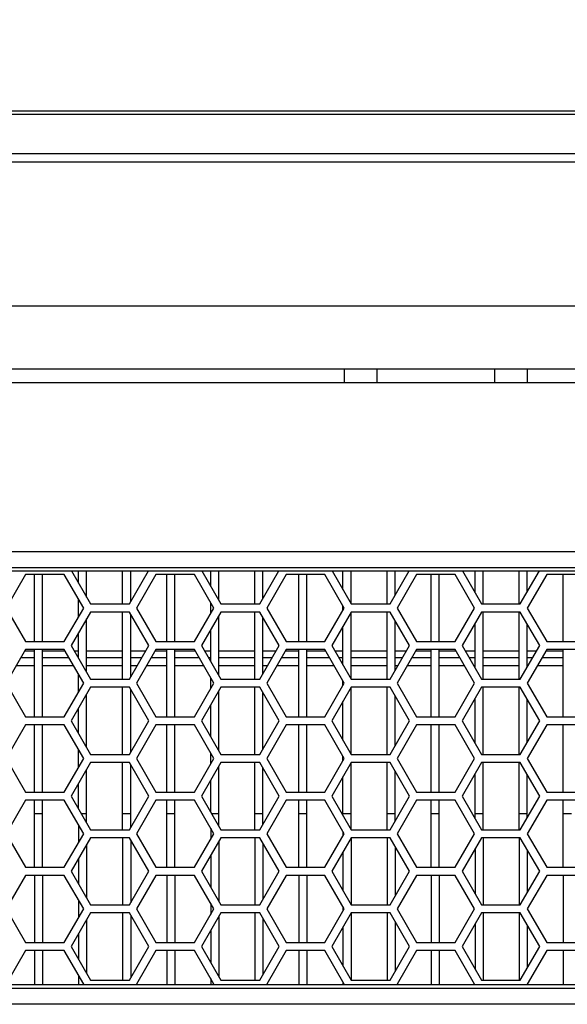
# Model space of a CAD drawing. Header units: millimetres. Extents: x 0 to 420, y 0 to 297.
# Tile 26 of 140: x 103 to 111, y 226 to 241. Entities that reach past the tile are written whole.
import ezdxf

# ---------------------------------------------------------------- set-up
doc = ezdxf.new("R2010")
doc.units = ezdxf.units.MM
doc.header["$LTSCALE"] = 23.1
doc.layers.get('0').update_dxf_attribs({"linetype": 'CONTINUOUS'})
doc.layers.add('DIM_PILOTEES', color=7, linetype='CONTINUOUS')
doc.styles.get("Standard").update_dxf_attribs({"font": 'txt', "width": 0.7})
doc.dimstyles.new('DIMSTYLE_1', dxfattribs={"dimtxt": 2.5, "dimasz": 3.5, "dimexe": 2, "dimexo": 0, "dimtad": 1, "dimdec": 0, "dimlfac": 5, "dimdsep": 46, "dimtxsty": 'Standard', "dimblk": '_FILLED', "dimblk1": '_FILLED', "dimblk2": '_FILLED', "dimcen": 0.09, "dimazin": 2, "dimtp": 0.8, "dimtm": 0.8, "dimtfac": 1, "dimtdec": 0, "dimtofl": 0, "dimtmove": 0, "dimatfit": 3, "dimldrblk": '_FILLED', "dimfxl": 0, "dimtolj": 1, "dimarcsym": 0})

# ---------------------------------------------------------------- blocks, each defined once
blk = doc.blocks.new('_FILLED')
at = {"color": 0, "linetype": 'ByBlock'}
blk.add_solid([(0, 0), (-1, 0.1429), (-1, -0.1429)], dxfattribs=at)
blk = doc.blocks.new('*D1')
at = {"layer": 'DIM_PILOTEES', "color": 2, "linetype": 'Continuous'}
for p, q in [((64.544, 228.583), (64.544, 251.421)), ((153.284, 228.583), (153.284, 251.421)), ((64.544, 249.421), (108.914, 249.421)), ((153.284, 249.421), (108.914, 249.421))]:
    blk.add_line(p, q, dxfattribs=at)
at = {"layer": 'DIM_PILOTEES', "color": 2, "linetype": 'Continuous', "xscale": 3.5, "yscale": 3.5, "zscale": 3.5, "rotation": 180}
blk.add_blockref('_FILLED', (64.544, 249.421), dxfattribs=at)
at = {"layer": 'DIM_PILOTEES', "color": 2, "linetype": 'Continuous', "xscale": 3.5, "yscale": 3.5, "zscale": 3.5}
blk.add_blockref('_FILLED', (153.284, 249.421), dxfattribs=at)
at = {"layer": 'DIM_PILOTEES', "color": 2, "linetype": 'Continuous', "insert": (108.914, 252.546), "char_height": 2.5, "width": 8.83929, "attachment_point": 2, "line_spacing_factor": 0.9}
blk.add_mtext('{\\ftxt;\\W0.0001;\\H0.0001;\\~}{\\ftxt;\\W2.3571428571;\\H2.5; }{\\ftxt;\\W0.0001;\\H0.0001;\\~}', dxfattribs=at)

msp = doc.modelspace()

# ---------------------------------------------------------------- linework, layer by layer
at = {"color": 7, "linetype": 'Continuous'}
for p, q in [((67.5419, 239.4205), (150.2863, 239.4205)), ((85.3119, 239.3715), (132.5164, 239.3715)), ((133.1372, 238.6578), (84.691, 238.6578)), ((132.9207, 238.7809), (84.9075, 238.7809)), ((66.3641, 236.5205), (151.4641, 236.5205)), ((66.3641, 235.5805), (151.4641, 235.5805)), ((107.5489, 235.5805), (107.5489, 235.3805)), ((108.0364, 235.5805), (108.0364, 235.3805)), ((109.7918, 235.3805), (109.7918, 235.5805)), ((110.2793, 235.3805), (110.2793, 235.5805)), ((68.2641, 235.3805), (149.5641, 235.3805)), ((74.9606, 232.8605), (142.8676, 232.8605)), ((74.9606, 232.6258), (142.8676, 232.6258)), ((75.0536, 232.5724), (142.7746, 232.5724)), ((102.8057, 232.5205), (102.5171, 232.0205)), ((103.3831, 232.5205), (102.8057, 232.5205)), ((102.9401, 231.5205), (102.9401, 232.5205)), ((103.0601, 231.5205), (103.0601, 232.5205)), ((103.6718, 232.0205), (103.3831, 232.5205)), ((103.4917, 232.5724), (103.7757, 232.0805)), ((103.5961, 232.3916), (103.5961, 232.5724)), ((103.7161, 232.1837), (103.7161, 232.5724)), ((104.2521, 232.0805), (104.2521, 232.5724)), ((104.353, 232.0805), (104.637, 232.5724)), ((104.3721, 232.1136), (104.3721, 232.5724)), ((104.7456, 232.5205), (104.457, 232.0205)), ((105.323, 232.5205), (104.7456, 232.5205)), ((104.9081, 231.5205), (104.9081, 232.5205)), ((105.0281, 231.5205), (105.0281, 232.5205)), ((105.6117, 232.0205), (105.323, 232.5205)), ((105.4316, 232.5724), (105.7156, 232.0805)), ((105.5641, 232.3429), (105.5641, 232.5724)), ((105.6841, 232.1351), (105.6841, 232.5724)), ((106.2201, 232.0805), (106.2201, 232.5724)), ((106.2929, 232.0805), (106.5769, 232.5724)), ((106.3401, 232.1622), (106.3401, 232.5724)), ((106.6855, 232.5205), (106.3969, 232.0205)), ((107.2629, 232.5205), (106.6855, 232.5205)), ((106.8761, 231.5205), (106.8761, 232.5205)), ((106.9961, 231.5205), (106.9961, 232.5205)), ((107.5516, 232.0205), (107.2629, 232.5205)), ((107.3715, 232.5724), (107.6555, 232.0805)), ((107.5321, 232.2942), (107.5321, 232.5724)), ((107.6521, 232.0864), (107.6521, 232.5724)), ((108.1881, 232.0805), (108.1881, 232.5724)), ((108.2328, 232.0805), (108.5168, 232.5724)), ((108.3081, 232.2109), (108.3081, 232.5724)), ((108.6254, 232.5205), (108.3368, 232.0205)), ((109.2028, 232.5205), (108.6254, 232.5205)), ((108.8441, 231.5205), (108.8441, 232.5205)), ((108.9641, 231.5205), (108.9641, 232.5205)), ((109.4915, 232.0205), (109.2028, 232.5205)), ((109.3114, 232.5724), (109.5954, 232.0805)), ((109.5001, 232.2456), (109.5001, 232.5724)), ((109.6201, 232.0805), (109.6201, 232.5724)), ((110.1561, 232.0805), (110.1561, 232.5724)), ((110.1727, 232.0805), (110.4567, 232.5724)), ((110.2761, 232.2596), (110.2761, 232.5724)), ((110.5653, 232.5205), (110.2766, 232.0205)), ((111.1427, 232.5205), (110.5653, 232.5205)), ((110.8121, 231.5205), (110.8121, 232.5205)), ((103.5961, 231.8895), (103.5961, 232.1516)), ((103.7757, 232.0805), (104.353, 232.0805)), ((105.5641, 231.9382), (105.5641, 232.1029)), ((105.7156, 232.0805), (106.2929, 232.0805)), ((107.5321, 231.9868), (107.5321, 232.0542)), ((107.6555, 232.0805), (108.2328, 232.0805)), ((109.5954, 232.0805), (110.1727, 232.0805)), ((102.5171, 232.0205), (102.8057, 231.5205)), ((103.3831, 231.5205), (103.6718, 232.0205)), ((103.7757, 231.9605), (103.487, 231.4605)), ((104.353, 231.9605), (103.7757, 231.9605)), ((104.2521, 230.9605), (104.2521, 231.9605)), ((104.6417, 231.4605), (104.353, 231.9605)), ((104.3721, 230.9936), (104.3721, 231.9275)), ((104.457, 232.0205), (104.7456, 231.5205)), ((105.323, 231.5205), (105.6117, 232.0205)), ((105.7156, 231.9605), (105.4269, 231.4605)), ((106.2929, 231.9605), (105.7156, 231.9605)), ((106.2201, 230.9605), (106.2201, 231.9605)), ((106.5816, 231.4605), (106.2929, 231.9605)), ((106.3969, 232.0205), (106.6855, 231.5205)), ((107.2629, 231.5205), (107.5516, 232.0205)), ((107.6555, 231.9605), (107.3668, 231.4605)), ((107.6521, 230.9664), (107.6521, 231.9547)), ((108.2328, 231.9605), (107.6555, 231.9605)), ((108.1881, 230.9605), (108.1881, 231.9605)), ((108.5215, 231.4605), (108.2328, 231.9605)), ((108.3368, 232.0205), (108.6254, 231.5205)), ((109.2028, 231.5205), (109.4915, 232.0205)), ((109.5954, 231.9605), (109.3067, 231.4605)), ((110.1727, 231.9605), (109.5954, 231.9605)), ((109.6201, 230.9605), (109.6201, 231.9605)), ((110.1561, 230.9605), (110.1561, 231.9605)), ((110.4614, 231.4605), (110.1727, 231.9605)), ((110.2766, 232.0205), (110.5653, 231.5205)), ((103.7161, 231.0637), (103.7161, 231.8573)), ((105.6841, 231.0151), (105.6841, 231.906)), ((106.3401, 231.0422), (106.3401, 231.8788)), ((108.3081, 231.0909), (108.3081, 231.8302)), ((109.5001, 231.1256), (109.5001, 231.7955)), ((110.2761, 231.1396), (110.2761, 231.7815)), ((103.5961, 231.2716), (103.5961, 231.6495)), ((105.5641, 231.2229), (105.5641, 231.6982)), ((107.5321, 231.1742), (107.5321, 231.7468)), ((102.8057, 231.5205), (103.3831, 231.5205)), ((104.7456, 231.5205), (105.323, 231.5205)), ((106.6855, 231.5205), (107.2629, 231.5205)), ((108.6254, 231.5205), (109.2028, 231.5205)), ((110.5653, 231.5205), (111.1427, 231.5205)), ((102.8057, 231.4005), (102.5171, 230.9005)), ((102.9401, 231.3805), (102.7942, 231.3805)), ((103.3831, 231.4005), (102.8057, 231.4005)), ((102.9401, 230.4005), (102.9401, 231.4005)), ((103.0601, 230.4005), (103.0601, 231.4005)), ((103.3946, 231.3805), (103.0601, 231.3805)), ((103.6718, 230.9005), (103.3831, 231.4005)), ((103.487, 231.4605), (103.7757, 230.9605)), ((103.5961, 231.3805), (103.5332, 231.3805)), ((104.2521, 231.3805), (103.7161, 231.3805)), ((104.353, 230.9605), (104.6417, 231.4605)), ((104.5955, 231.3805), (104.3721, 231.3805)), ((104.7456, 231.4005), (104.457, 230.9005)), ((104.9081, 231.3805), (104.7341, 231.3805)), ((105.323, 231.4005), (104.7456, 231.4005)), ((104.9081, 230.4005), (104.9081, 231.4005)), ((105.0281, 230.4005), (105.0281, 231.4005)), ((105.3345, 231.3805), (105.0281, 231.3805)), ((105.6117, 230.9005), (105.323, 231.4005)), ((105.4269, 231.4605), (105.7156, 230.9605)), ((105.5641, 231.3805), (105.4731, 231.3805)), ((106.2201, 231.3805), (105.6841, 231.3805)), ((106.2929, 230.9605), (106.5816, 231.4605)), ((106.5354, 231.3805), (106.3401, 231.3805)), ((106.6855, 231.4005), (106.3969, 230.9005)), ((106.8761, 231.3805), (106.674, 231.3805)), ((107.2629, 231.4005), (106.6855, 231.4005)), ((106.8761, 230.4005), (106.8761, 231.4005)), ((106.9961, 230.4005), (106.9961, 231.4005)), ((107.2744, 231.3805), (106.9961, 231.3805)), ((107.5516, 230.9005), (107.2629, 231.4005)), ((107.3668, 231.4605), (107.6555, 230.9605)), ((107.5321, 231.3805), (107.413, 231.3805)), ((108.1881, 231.3805), (107.6521, 231.3805)), ((108.2328, 230.9605), (108.5215, 231.4605)), ((108.4753, 231.3805), (108.3081, 231.3805)), ((108.6254, 231.4005), (108.3368, 230.9005)), ((108.8441, 231.3805), (108.6139, 231.3805)), ((109.2028, 231.4005), (108.6254, 231.4005)), ((108.8441, 230.4005), (108.8441, 231.4005)), ((108.9641, 230.4005), (108.9641, 231.4005)), ((109.2143, 231.3805), (108.9641, 231.3805)), ((109.4915, 230.9005), (109.2028, 231.4005)), ((109.3067, 231.4605), (109.5954, 230.9605)), ((109.5001, 231.3805), (109.3529, 231.3805)), ((110.1561, 231.3805), (109.6201, 231.3805)), ((110.1727, 230.9605), (110.4614, 231.4605)), ((110.4152, 231.3805), (110.2761, 231.3805)), ((110.5653, 231.4005), (110.2766, 230.9005)), ((110.8121, 231.3805), (110.5538, 231.3805)), ((111.1427, 231.4005), (110.5653, 231.4005)), ((110.8121, 230.4005), (110.8121, 231.4005)), ((102.9401, 231.2805), (102.7365, 231.2805)), ((103.4524, 231.2805), (103.0601, 231.2805)), ((103.5961, 231.2805), (103.5909, 231.2805)), ((104.2521, 231.2805), (103.7161, 231.2805)), ((104.5378, 231.2805), (104.3721, 231.2805)), ((104.9081, 231.2805), (104.6763, 231.2805)), ((105.3923, 231.2805), (105.0281, 231.2805)), ((105.5641, 231.2805), (105.5308, 231.2805)), ((106.2201, 231.2805), (105.6841, 231.2805)), ((106.4777, 231.2805), (106.3401, 231.2805)), ((106.8761, 231.2805), (106.6162, 231.2805)), ((107.3322, 231.2805), (106.9961, 231.2805)), ((107.5321, 231.2805), (107.4707, 231.2805)), ((108.1881, 231.2805), (107.6521, 231.2805)), ((108.4176, 231.2805), (108.3081, 231.2805)), ((108.8441, 231.2805), (108.5561, 231.2805)), ((109.2721, 231.2805), (108.9641, 231.2805)), ((109.5001, 231.2805), (109.4106, 231.2805)), ((110.1561, 231.2805), (109.6201, 231.2805)), ((110.3575, 231.2805), (110.2761, 231.2805)), ((110.8121, 231.2805), (110.496, 231.2805)), ((102.9401, 231.1605), (102.6672, 231.1605)), ((103.5216, 231.1605), (103.0601, 231.1605)), ((103.5961, 230.7695), (103.5961, 231.0316)), ((104.2521, 231.1605), (103.7161, 231.1605)), ((104.4685, 231.1605), (104.3721, 231.1605)), ((104.9081, 231.1605), (104.6071, 231.1605)), ((105.4615, 231.1605), (105.0281, 231.1605)), ((106.2201, 231.1605), (105.6841, 231.1605)), ((106.4084, 231.1605), (106.3401, 231.1605)), ((106.8761, 231.1605), (106.547, 231.1605)), ((107.4014, 231.1605), (106.9961, 231.1605)), ((108.1881, 231.1605), (107.6521, 231.1605)), ((108.3483, 231.1605), (108.3081, 231.1605)), ((108.8441, 231.1605), (108.4869, 231.1605)), ((109.3413, 231.1605), (108.9641, 231.1605)), ((109.5001, 231.1605), (109.4799, 231.1605)), ((110.1561, 231.1605), (109.6201, 231.1605)), ((110.2882, 231.1605), (110.2761, 231.1605)), ((110.8121, 231.1605), (110.4268, 231.1605)), ((102.5171, 230.9005), (102.8057, 230.4005)), ((103.3831, 230.4005), (103.6718, 230.9005)), ((103.7757, 230.9605), (104.353, 230.9605)), ((104.457, 230.9005), (104.7456, 230.4005)), ((105.323, 230.4005), (105.6117, 230.9005)), ((105.5641, 230.8182), (105.5641, 230.9829)), ((105.7156, 230.9605), (106.2929, 230.9605)), ((106.3969, 230.9005), (106.6855, 230.4005)), ((107.2629, 230.4005), (107.5516, 230.9005)), ((107.5321, 230.8668), (107.5321, 230.9342)), ((107.6555, 230.9605), (108.2328, 230.9605)), ((108.3368, 230.9005), (108.6254, 230.4005)), ((109.2028, 230.4005), (109.4915, 230.9005)), ((109.5954, 230.9605), (110.1727, 230.9605)), ((110.2766, 230.9005), (110.5653, 230.4005)), ((103.7757, 230.8405), (103.487, 230.3405)), ((103.7161, 229.9437), (103.7161, 230.7373)), ((104.353, 230.8405), (103.7757, 230.8405)), ((104.2521, 229.8405), (104.2521, 230.8405)), ((104.6417, 230.3405), (104.353, 230.8405)), ((104.3721, 229.8736), (104.3721, 230.8075)), ((105.7156, 230.8405), (105.4269, 230.3405)), ((105.6841, 229.8951), (105.6841, 230.786)), ((106.2929, 230.8405), (105.7156, 230.8405)), ((106.2201, 229.8405), (106.2201, 230.8405)), ((106.5816, 230.3405), (106.2929, 230.8405)), ((106.3401, 229.9222), (106.3401, 230.7588)), ((107.6555, 230.8405), (107.3668, 230.3405)), ((107.6521, 229.8464), (107.6521, 230.8347)), ((108.2328, 230.8405), (107.6555, 230.8405)), ((108.1881, 229.8405), (108.1881, 230.8405)), ((108.5215, 230.3405), (108.2328, 230.8405)), ((109.5954, 230.8405), (109.3067, 230.3405)), ((110.1727, 230.8405), (109.5954, 230.8405)), ((109.6201, 229.8405), (109.6201, 230.8405)), ((110.1561, 229.8405), (110.1561, 230.8405)), ((110.4614, 230.3405), (110.1727, 230.8405)), ((107.5321, 230.0542), (107.5321, 230.6268)), ((108.3081, 229.9709), (108.3081, 230.7102)), ((109.5001, 230.0056), (109.5001, 230.6755)), ((110.2761, 230.0196), (110.2761, 230.6615)), ((103.5961, 230.1516), (103.5961, 230.5295)), ((105.5641, 230.1029), (105.5641, 230.5782)), ((102.8057, 230.4005), (103.3831, 230.4005)), ((103.487, 230.3405), (103.7757, 229.8405)), ((104.353, 229.8405), (104.6417, 230.3405)), ((104.7456, 230.4005), (105.323, 230.4005)), ((105.4269, 230.3405), (105.7156, 229.8405)), ((106.2929, 229.8405), (106.5816, 230.3405)), ((106.6855, 230.4005), (107.2629, 230.4005)), ((107.3668, 230.3405), (107.6555, 229.8405)), ((108.2328, 229.8405), (108.5215, 230.3405)), ((108.6254, 230.4005), (109.2028, 230.4005)), ((109.3067, 230.3405), (109.5954, 229.8405)), ((110.1727, 229.8405), (110.4614, 230.3405)), ((110.5653, 230.4005), (111.1427, 230.4005)), ((102.8057, 230.2805), (102.5171, 229.7805)), ((103.3831, 230.2805), (102.8057, 230.2805)), ((102.9401, 229.2805), (102.9401, 230.2805)), ((103.0601, 229.2805), (103.0601, 230.2805)), ((103.6718, 229.7805), (103.3831, 230.2805)), ((104.7456, 230.2805), (104.457, 229.7805)), ((105.323, 230.2805), (104.7456, 230.2805)), ((104.9081, 229.2805), (104.9081, 230.2805)), ((105.0281, 229.2805), (105.0281, 230.2805)), ((105.6117, 229.7805), (105.323, 230.2805)), ((106.6855, 230.2805), (106.3969, 229.7805)), ((107.2629, 230.2805), (106.6855, 230.2805)), ((106.8761, 229.2805), (106.8761, 230.2805)), ((106.9961, 229.2805), (106.9961, 230.2805)), ((107.5516, 229.7805), (107.2629, 230.2805)), ((108.6254, 230.2805), (108.3368, 229.7805)), ((109.2028, 230.2805), (108.6254, 230.2805)), ((108.8441, 229.2805), (108.8441, 230.2805)), ((108.9641, 229.2805), (108.9641, 230.2805)), ((109.4915, 229.7805), (109.2028, 230.2805)), ((110.5653, 230.2805), (110.2766, 229.7805)), ((111.1427, 230.2805), (110.5653, 230.2805)), ((110.8121, 229.2805), (110.8121, 230.2805)), ((103.5961, 229.6495), (103.5961, 229.9116)), ((105.5641, 229.6982), (105.5641, 229.8629)), ((102.5171, 229.7805), (102.8057, 229.2805)), ((103.3831, 229.2805), (103.6718, 229.7805)), ((103.7757, 229.7205), (103.487, 229.2205)), ((103.7757, 229.8405), (104.353, 229.8405)), ((104.353, 229.7205), (103.7757, 229.7205)), ((104.2521, 228.7205), (104.2521, 229.7205)), ((104.6417, 229.2205), (104.353, 229.7205)), ((104.457, 229.7805), (104.7456, 229.2805)), ((105.323, 229.2805), (105.6117, 229.7805)), ((105.7156, 229.7205), (105.4269, 229.2205)), ((105.7156, 229.8405), (106.2929, 229.8405)), ((106.2929, 229.7205), (105.7156, 229.7205)), ((106.2201, 228.7205), (106.2201, 229.7205)), ((106.5816, 229.2205), (106.2929, 229.7205)), ((106.3969, 229.7805), (106.6855, 229.2805)), ((107.2629, 229.2805), (107.5516, 229.7805)), ((107.6555, 229.7205), (107.3668, 229.2205)), ((107.5321, 229.7468), (107.5321, 229.8142)), ((107.6521, 228.7264), (107.6521, 229.7147)), ((107.6555, 229.8405), (108.2328, 229.8405)), ((108.2328, 229.7205), (107.6555, 229.7205)), ((108.1881, 228.7205), (108.1881, 229.7205)), ((108.5215, 229.2205), (108.2328, 229.7205)), ((108.3368, 229.7805), (108.6254, 229.2805)), ((109.2028, 229.2805), (109.4915, 229.7805)), ((109.5954, 229.7205), (109.3067, 229.2205)), ((109.5954, 229.8405), (110.1727, 229.8405)), ((110.1727, 229.7205), (109.5954, 229.7205)), ((109.6201, 228.7205), (109.6201, 229.7205)), ((110.1561, 228.7205), (110.1561, 229.7205)), ((110.4614, 229.2205), (110.1727, 229.7205)), ((110.2766, 229.7805), (110.5653, 229.2805)), ((103.7161, 228.8237), (103.7161, 229.6173)), ((104.3721, 228.7536), (104.3721, 229.6875)), ((105.6841, 228.7751), (105.6841, 229.666)), ((106.3401, 228.8022), (106.3401, 229.6388)), ((108.3081, 228.8509), (108.3081, 229.5902)), ((105.5641, 228.9829), (105.5641, 229.4582)), ((107.5321, 228.9342), (107.5321, 229.5068)), ((109.5001, 228.8856), (109.5001, 229.5555)), ((110.2761, 228.8996), (110.2761, 229.5415)), ((102.8057, 229.2805), (103.3831, 229.2805)), ((103.5961, 229.0316), (103.5961, 229.4095)), ((104.7456, 229.2805), (105.323, 229.2805)), ((106.6855, 229.2805), (107.2629, 229.2805)), ((108.6254, 229.2805), (109.2028, 229.2805)), ((110.5653, 229.2805), (111.1427, 229.2805)), ((102.8057, 229.1605), (102.5171, 228.6605)), ((103.3831, 229.1605), (102.8057, 229.1605)), ((102.9401, 228.1605), (102.9401, 229.1605)), ((103.0601, 228.1605), (103.0601, 229.1605)), ((103.6718, 228.6605), (103.3831, 229.1605)), ((103.487, 229.2205), (103.7757, 228.7205)), ((104.353, 228.7205), (104.6417, 229.2205)), ((104.7456, 229.1605), (104.457, 228.6605)), ((105.323, 229.1605), (104.7456, 229.1605)), ((104.9081, 228.1605), (104.9081, 229.1605)), ((105.0281, 228.1605), (105.0281, 229.1605)), ((105.6117, 228.6605), (105.323, 229.1605)), ((105.4269, 229.2205), (105.7156, 228.7205)), ((106.2929, 228.7205), (106.5816, 229.2205)), ((106.6855, 229.1605), (106.3969, 228.6605)), ((107.2629, 229.1605), (106.6855, 229.1605)), ((106.8761, 228.1605), (106.8761, 229.1605)), ((106.9961, 228.1605), (106.9961, 229.1605)), ((107.5516, 228.6605), (107.2629, 229.1605)), ((107.3668, 229.2205), (107.6555, 228.7205)), ((108.2328, 228.7205), (108.5215, 229.2205)), ((108.6254, 229.1605), (108.3368, 228.6605)), ((109.2028, 229.1605), (108.6254, 229.1605)), ((108.8441, 228.1605), (108.8441, 229.1605)), ((108.9641, 228.1605), (108.9641, 229.1605)), ((109.4915, 228.6605), (109.2028, 229.1605)), ((109.3067, 229.2205), (109.5954, 228.7205)), ((110.1727, 228.7205), (110.4614, 229.2205)), ((110.5653, 229.1605), (110.2766, 228.6605)), ((111.1427, 229.1605), (110.5653, 229.1605)), ((110.8121, 228.1605), (110.8121, 229.1605)), ((102.9401, 228.9605), (103.0601, 228.9605)), ((103.6371, 228.9605), (103.7161, 228.9605)), ((104.2521, 228.9605), (104.3721, 228.9605)), ((104.9081, 228.9605), (105.0281, 228.9605)), ((105.577, 228.9605), (105.6841, 228.9605)), ((106.2201, 228.9605), (106.3401, 228.9605)), ((106.8761, 228.9605), (106.9961, 228.9605)), ((107.5321, 228.9605), (107.6521, 228.9605)), ((108.1881, 228.9605), (108.3081, 228.9605)), ((108.8441, 228.9605), (108.9641, 228.9605)), ((109.5001, 228.9605), (109.6201, 228.9605)), ((110.1561, 228.9605), (110.2761, 228.9605)), ((110.8121, 228.9605), (110.9321, 228.9605)), ((103.5961, 228.7916), (103.5961, 228.5295)), ((103.7757, 228.7205), (104.353, 228.7205)), ((105.5641, 228.7429), (105.5641, 228.5782)), ((105.7156, 228.7205), (106.2929, 228.7205)), ((107.5321, 228.6942), (107.5321, 228.6268)), ((107.6555, 228.7205), (108.2328, 228.7205)), ((109.5954, 228.7205), (110.1727, 228.7205)), ((102.5171, 228.6605), (102.8057, 228.1605)), ((103.3831, 228.1605), (103.6718, 228.6605)), ((103.7757, 228.6005), (103.487, 228.1005)), ((104.353, 228.6005), (103.7757, 228.6005)), ((104.2521, 228.6005), (104.2521, 227.6005)), ((104.6417, 228.1005), (104.353, 228.6005)), ((104.3721, 228.5675), (104.3721, 227.6336)), ((104.457, 228.6605), (104.7456, 228.1605)), ((105.323, 228.1605), (105.6117, 228.6605)), ((105.7156, 228.6005), (105.4269, 228.1005)), ((105.6841, 228.546), (105.6841, 227.6551)), ((106.2929, 228.6005), (105.7156, 228.6005)), ((106.2201, 228.6005), (106.2201, 227.6005)), ((106.5816, 228.1005), (106.2929, 228.6005)), ((106.3969, 228.6605), (106.6855, 228.1605)), ((107.2629, 228.1605), (107.5516, 228.6605)), ((107.6555, 228.6005), (107.3668, 228.1005)), ((107.6521, 228.5947), (107.6521, 227.6064)), ((108.2328, 228.6005), (107.6555, 228.6005)), ((108.1881, 228.6005), (108.1881, 227.6005)), ((108.5215, 228.1005), (108.2328, 228.6005)), ((108.3368, 228.6605), (108.6254, 228.1605)), ((109.2028, 228.1605), (109.4915, 228.6605)), ((109.5954, 228.6005), (109.3067, 228.1005)), ((110.1727, 228.6005), (109.5954, 228.6005)), ((109.6201, 228.6005), (109.6201, 227.6005)), ((110.1561, 228.6005), (110.1561, 227.6005)), ((110.4614, 228.1005), (110.1727, 228.6005)), ((110.2766, 228.6605), (110.5653, 228.1605)), ((103.7161, 228.4973), (103.7161, 227.7037)), ((106.3401, 228.5188), (106.3401, 227.6822)), ((108.3081, 228.4702), (108.3081, 227.7309)), ((109.5001, 228.4355), (109.5001, 227.7656)), ((110.2761, 228.4215), (110.2761, 227.7796)), ((103.5961, 228.2895), (103.5961, 227.9116)), ((105.5641, 228.3382), (105.5641, 227.8629)), ((107.5321, 228.3868), (107.5321, 227.8142)), ((102.8057, 228.1605), (103.3831, 228.1605)), ((103.487, 228.1005), (103.7757, 227.6005)), ((104.353, 227.6005), (104.6417, 228.1005)), ((104.7456, 228.1605), (105.323, 228.1605)), ((105.4269, 228.1005), (105.7156, 227.6005)), ((106.2929, 227.6005), (106.5816, 228.1005)), ((106.6855, 228.1605), (107.2629, 228.1605)), ((107.3668, 228.1005), (107.6555, 227.6005)), ((108.2328, 227.6005), (108.5215, 228.1005)), ((108.6254, 228.1605), (109.2028, 228.1605)), ((109.3067, 228.1005), (109.5954, 227.6005)), ((110.1727, 227.6005), (110.4614, 228.1005)), ((110.5653, 228.1605), (111.1427, 228.1605)), ((102.8057, 228.0405), (102.5171, 227.5405)), ((103.3831, 228.0405), (102.8057, 228.0405)), ((102.9401, 228.0405), (102.9401, 227.0405)), ((103.0601, 228.0405), (103.0601, 227.0405)), ((103.6718, 227.5405), (103.3831, 228.0405)), ((104.7456, 228.0405), (104.457, 227.5405)), ((105.323, 228.0405), (104.7456, 228.0405)), ((104.9081, 228.0405), (104.9081, 227.0405)), ((105.0281, 228.0405), (105.0281, 227.0405)), ((105.6117, 227.5405), (105.323, 228.0405)), ((106.6855, 228.0405), (106.3969, 227.5405)), ((107.2629, 228.0405), (106.6855, 228.0405)), ((106.8761, 228.0405), (106.8761, 227.0405)), ((106.9961, 228.0405), (106.9961, 227.0405)), ((107.5516, 227.5405), (107.2629, 228.0405)), ((108.6254, 228.0405), (108.3368, 227.5405)), ((109.2028, 228.0405), (108.6254, 228.0405)), ((108.8441, 228.0405), (108.8441, 227.0405)), ((108.9641, 228.0405), (108.9641, 227.0405)), ((109.4915, 227.5405), (109.2028, 228.0405)), ((110.5653, 228.0405), (110.2766, 227.5405)), ((111.1427, 228.0405), (110.5653, 228.0405)), ((110.8121, 228.0405), (110.8121, 227.0405)), ((103.5961, 227.6716), (103.5961, 227.4095)), ((102.5171, 227.5405), (102.8057, 227.0405)), ((103.3831, 227.0405), (103.6718, 227.5405)), ((103.7757, 227.6005), (104.353, 227.6005)), ((104.457, 227.5405), (104.7456, 227.0405)), ((105.323, 227.0405), (105.6117, 227.5405)), ((105.5641, 227.6229), (105.5641, 227.4582)), ((105.7156, 227.6005), (106.2929, 227.6005)), ((106.3969, 227.5405), (106.6855, 227.0405)), ((107.2629, 227.0405), (107.5516, 227.5405)), ((107.5321, 227.5742), (107.5321, 227.5068)), ((107.6555, 227.6005), (108.2328, 227.6005)), ((108.3368, 227.5405), (108.6254, 227.0405)), ((109.2028, 227.0405), (109.4915, 227.5405)), ((109.5954, 227.6005), (110.1727, 227.6005)), ((110.2766, 227.5405), (110.5653, 227.0405)), ((103.7757, 227.4805), (103.487, 226.9805)), ((103.7161, 227.3773), (103.7161, 226.5837)), ((104.353, 227.4805), (103.7757, 227.4805)), ((104.2521, 227.4805), (104.2521, 226.4805)), ((104.6417, 226.9805), (104.353, 227.4805)), ((104.3721, 227.4475), (104.3721, 226.5136)), ((105.7156, 227.4805), (105.4269, 226.9805)), ((105.6841, 227.426), (105.6841, 226.5351)), ((106.2929, 227.4805), (105.7156, 227.4805)), ((106.2201, 227.4805), (106.2201, 226.4805)), ((106.5816, 226.9805), (106.2929, 227.4805)), ((106.3401, 227.3988), (106.3401, 226.5622)), ((107.6555, 227.4805), (107.3668, 226.9805)), ((107.6521, 227.4747), (107.6521, 226.4864)), ((108.2328, 227.4805), (107.6555, 227.4805)), ((108.1881, 227.4805), (108.1881, 226.4805)), ((108.5215, 226.9805), (108.2328, 227.4805)), ((109.5954, 227.4805), (109.3067, 226.9805)), ((110.1727, 227.4805), (109.5954, 227.4805)), ((109.6201, 227.4805), (109.6201, 226.4805)), ((110.1561, 227.4805), (110.1561, 226.4805)), ((110.4614, 226.9805), (110.1727, 227.4805)), ((105.5641, 227.2182), (105.5641, 226.7429)), ((107.5321, 227.2668), (107.5321, 226.6942)), ((108.3081, 227.3502), (108.3081, 226.6109)), ((109.5001, 227.3155), (109.5001, 226.6456)), ((110.2761, 227.3015), (110.2761, 226.6596)), ((103.5961, 227.1695), (103.5961, 226.7916)), ((102.8057, 227.0405), (103.3831, 227.0405)), ((103.487, 226.9805), (103.7757, 226.4805)), ((104.353, 226.4805), (104.6417, 226.9805)), ((104.7456, 227.0405), (105.323, 227.0405)), ((105.4269, 226.9805), (105.7156, 226.4805)), ((106.2929, 226.4805), (106.5816, 226.9805)), ((106.6855, 227.0405), (107.2629, 227.0405)), ((107.3668, 226.9805), (107.6555, 226.4805)), ((108.2328, 226.4805), (108.5215, 226.9805)), ((108.6254, 227.0405), (109.2028, 227.0405)), ((109.3067, 226.9805), (109.5954, 226.4805)), ((110.1727, 226.4805), (110.4614, 226.9805)), ((110.5653, 227.0405), (111.1427, 227.0405)), ((102.8057, 226.9205), (102.5171, 226.4205)), ((103.3831, 226.9205), (102.8057, 226.9205)), ((102.9401, 226.9205), (102.9401, 226.4087)), ((103.0601, 226.9205), (103.0601, 226.4087)), ((103.6718, 226.4205), (103.3831, 226.9205)), ((104.7456, 226.9205), (104.457, 226.4205)), ((105.323, 226.9205), (104.7456, 226.9205)), ((104.9081, 226.9205), (104.9081, 226.4087)), ((105.0281, 226.9205), (105.0281, 226.4087)), ((105.6117, 226.4205), (105.323, 226.9205)), ((106.6855, 226.9205), (106.3969, 226.4205)), ((107.2629, 226.9205), (106.6855, 226.9205)), ((106.8761, 226.9205), (106.8761, 226.4087)), ((106.9961, 226.9205), (106.9961, 226.4087)), ((107.5516, 226.4205), (107.2629, 226.9205)), ((108.6254, 226.9205), (108.3368, 226.4205)), ((109.2028, 226.9205), (108.6254, 226.9205)), ((108.8441, 226.9205), (108.8441, 226.4087)), ((108.9641, 226.9205), (108.9641, 226.4087)), ((109.4915, 226.4205), (109.2028, 226.9205)), ((110.5653, 226.9205), (110.2766, 226.4205)), ((111.1427, 226.9205), (110.5653, 226.9205)), ((110.8121, 226.9205), (110.8121, 226.4087)), ((103.5961, 226.5516), (103.5961, 226.4087)), ((105.5641, 226.5029), (105.5641, 226.4087)), ((139.668, 226.3553), (78.1603, 226.3553)), ((139.6373, 226.4087), (78.1909, 226.4087)), ((103.6649, 226.4087), (103.6718, 226.4205)), ((103.7757, 226.4805), (104.353, 226.4805)), ((104.457, 226.4205), (104.4638, 226.4087)), ((105.6048, 226.4087), (105.6117, 226.4205)), ((105.7156, 226.4805), (106.2929, 226.4805)), ((106.3969, 226.4205), (106.4037, 226.4087)), ((107.5321, 226.4542), (107.5321, 226.4087)), ((107.5447, 226.4087), (107.5516, 226.4205)), ((107.6555, 226.4805), (108.2328, 226.4805)), ((108.3368, 226.4205), (108.3436, 226.4087)), ((109.4846, 226.4087), (109.4915, 226.4205)), ((109.5954, 226.4805), (110.1727, 226.4805)), ((110.2766, 226.4205), (110.2835, 226.4087)), ((139.668, 226.1205), (78.1603, 226.1205))]:
    msp.add_line(p, q, dxfattribs=at)

# ---------------------------------------------------------------- dimensions: what is measured, and where the dimension line sits
at = {"layer": 'DIM_PILOTEES', "color": 2, "linetype": 'Continuous'}
dim = msp.add_linear_dim(base=(153.2841, 249.4205), p1=(64.5441, 228.583), p2=(153.2841, 228.583), text='{\\ftxt;\\W0.0001;\\H0.0001;\\~}{\\ftxt;\\W2.3571428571;\\H2.5; }{\\ftxt;\\W0.0001;\\H0.0001;\\~}', dimstyle='DIMSTYLE_1', dxfattribs=at)
dim.commit()
dim.dimension.update_dxf_attribs({"geometry": '*D1', "text_midpoint": (108.557, 249.4205), "dimtype": 160})

doc.saveas('drawing.dxf')
